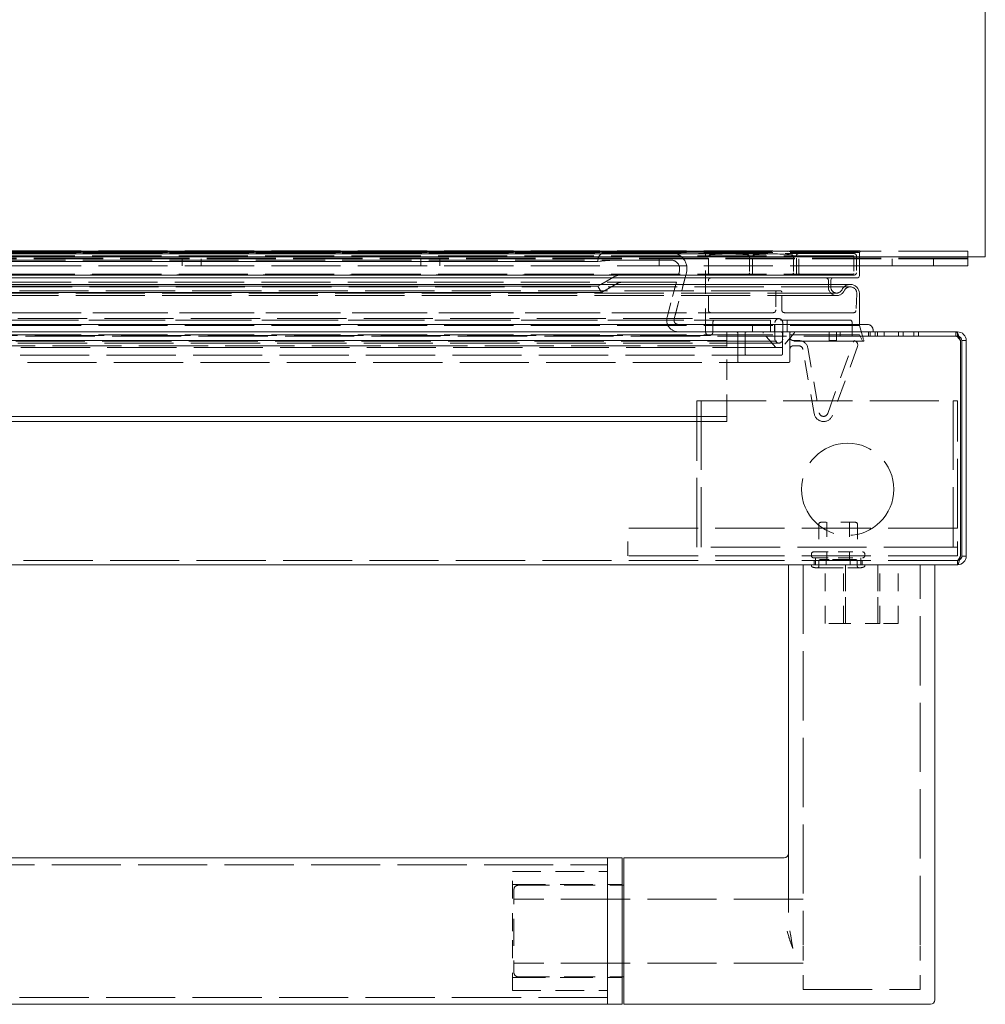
# Model space of a CAD drawing. Extents: x 5.1 to 61.7, y -5.9 to 61.5.
# Tile 23 of 23: x 22.3 to 28.9, y 34.6 to 41.3. Entities that reach past the tile are written whole.
import ezdxf

# ---------------------------------------------------------------- set-up
doc = ezdxf.new("R2010")
doc.units = 0
doc.header["$MEASUREMENT"] = 0
doc.linetypes.add('DASHED', pattern=[15, 12, -3])

msp = doc.modelspace()

# ---------------------------------------------------------------- linework, layer by layer
at = {"color": 7, "lineweight": 13}
for p, q in [((28.9442, 61.4916), (28.9442, 39.712)), ((5.0642, 39.712), (28.9442, 39.712)), ((28.0837, 39.712), (28.0837, 39.5827)), ((28.8237, 39.6512), (28.0837, 39.6512)), ((28.8237, 39.6512), (28.8237, 39.712)), ((28.0687, 39.5677), (5.9387, 39.5677)), ((28.0217, 39.5237), (5.9857, 39.5237)), ((27.8892, 39.5527), (27.8892, 39.5237)), ((28.0837, 39.4617), (28.0837, 39.2501)), ((28.1387, 39.2501), (5.8687, 39.2501)), ((27.5037, 39.2501), (28.1387, 39.2501)), ((28.7438, 39.2001), (5.2636, 39.2001)), ((28.1787, 39.2001), (28.1787, 39.2101)), ((28.1787, 39.2001), (28.1787, 39.2101)), ((28.7438, 39.2001), (28.7538, 39.2001)), ((28.7538, 39.2001), (28.7538, 39.1921)), ((28.7738, 37.67), (28.7738, 39.1402)), ((28.7838, 39.1402), (28.8137, 39.1402)), ((28.7838, 37.67), (28.7838, 39.1402)), ((28.8137, 37.67), (28.8137, 39.1402)), ((28.7838, 37.67), (28.8137, 37.67)), ((28.7538, 37.6101), (5.2536, 37.6101)), ((27.6295, 37.6101), (27.5995, 37.6101)), ((27.5995, 37.6101), (27.5995, 35.2366)), ((28.5695, 37.6101), (27.6295, 37.6101)), ((28.5695, 37.6101), (28.5995, 37.6101)), ((28.5995, 37.6101), (28.5995, 34.9987)), ((7.8037, 35.6101), (26.3645, 35.6101)), ((26.3645, 34.6101), (26.3645, 35.6101)), ((26.3645, 35.6101), (26.3645, 35.1101)), ((26.3645, 35.6101), (26.4645, 35.6101)), ((26.4645, 35.1101), (26.4645, 35.6101)), ((26.4745, 35.6101), (26.4745, 35.1101)), ((26.4745, 35.6101), (27.5695, 35.6101)), ((26.4645, 35.4226), (26.4745, 35.4226)), ((26.3645, 35.1101), (26.3645, 34.6101)), ((26.4645, 34.6101), (26.4645, 35.1101)), ((26.4745, 35.1101), (26.4745, 34.6101)), ((27.6124, 35.0392), (27.6086, 35.0502)), ((27.6172, 35.0257), (27.6124, 35.0392)), ((28.5995, 34.9987), (28.5995, 34.6401)), ((26.4645, 34.7976), (26.4745, 34.7976)), ((7.8037, 34.6101), (26.3645, 34.6101)), ((26.3645, 34.6101), (26.4645, 34.6101)), ((26.4745, 34.6101), (28.5695, 34.6101))]:
    msp.add_line(p, q, dxfattribs=at)
at = {"color": 7, "linetype": 'DASHED', "lineweight": 13, "ltscale": 0.03937}
for p, q in [((28.8237, 39.7507), (5.1937, 39.7507)), ((28.0837, 39.7537), (5.9237, 39.7537)), ((28.0837, 39.7537), (5.9237, 39.7537)), ((28.0837, 39.7417), (5.9237, 39.7417)), ((28.0837, 39.7417), (5.9237, 39.7417)), ((28.0766, 39.7487), (5.9308, 39.7487)), ((28.0487, 39.7337), (5.9587, 39.7337)), ((28.0412, 39.7192), (5.9662, 39.7192)), ((27.4935, 39.7517), (6.5139, 39.7517)), ((27.4935, 39.7517), (6.5139, 39.7517)), ((27.4935, 39.7317), (6.5139, 39.7317)), ((27.4935, 39.7317), (6.5139, 39.7317)), ((27.342, 39.7445), (6.6654, 39.7445)), ((27.342, 39.7445), (6.6654, 39.7445)), ((27.1935, 39.7517), (6.8139, 39.7517)), ((27.1935, 39.7517), (6.8139, 39.7517)), ((27.1935, 39.7317), (6.8139, 39.7317)), ((27.1935, 39.7317), (6.8139, 39.7317)), ((26.7966, 39.7401), (7.2108, 39.7401)), ((28.8237, 39.7029), (5.1937, 39.7029)), ((28.8237, 39.699), (5.1937, 39.699)), ((28.0837, 39.6512), (5.9237, 39.6512)), ((26.7966, 39.6901), (7.2108, 39.6901)), ((7.7087, 39.6801), (26.2987, 39.6801)), ((26.2987, 39.6801), (7.7087, 39.6801)), ((28.0487, 39.5877), (5.9587, 39.5877)), ((28.0412, 39.5942), (5.9662, 39.5942)), ((27.6185, 39.5877), (6.3889, 39.5877)), ((27.3185, 39.5877), (6.6889, 39.5877)), ((26.8475, 39.5881), (7.1599, 39.5881)), ((28.0217, 39.5237), (5.9857, 39.5237)), ((27.8572, 39.5677), (6.1502, 39.5677)), ((26.8341, 39.5381), (7.1733, 39.5381)), ((28.0217, 39.5067), (5.9857, 39.5067)), ((28.0217, 39.5067), (5.9857, 39.5067)), ((27.9292, 39.4647), (6.0782, 39.4647)), ((27.9292, 39.4647), (6.0782, 39.4647)), ((27.5437, 39.4807), (6.4637, 39.4807)), ((7.6837, 39.4689), (26.3237, 39.4689)), ((26.3237, 39.4689), (7.6837, 39.4689)), ((7.7087, 39.5122), (26.2987, 39.5122)), ((26.2987, 39.5122), (7.7087, 39.5122)), ((27.9292, 39.4477), (6.0782, 39.4477)), ((27.9292, 39.4477), (6.0782, 39.4477)), ((28.0457, 39.3307), (5.9617, 39.3307)), ((27.4937, 39.3307), (6.5137, 39.3307)), ((28.0187, 39.2807), (5.9887, 39.2807)), ((27.5337, 39.2901), (6.4737, 39.2901)), ((27.5337, 39.2901), (6.4737, 39.2901)), ((27.4762, 39.2807), (6.5312, 39.2807)), ((28.1787, 39.2001), (5.8287, 39.2001)), ((28.0837, 39.2427), (5.9237, 39.2427)), ((28.0837, 39.2427), (5.9237, 39.2427)), ((28.0837, 39.1807), (5.9237, 39.1807)), ((5.2636, 39.1702), (28.7438, 39.1702)), ((28.1097, 39.1357), (5.8977, 39.1357)), ((28.1097, 39.1357), (5.8977, 39.1357)), ((27.5337, 39.1231), (6.4737, 39.1231)), ((27.5337, 39.1231), (6.4737, 39.1231)), ((6.8287, 39.1401), (27.1787, 39.1401)), ((27.1787, 39.1401), (6.8287, 39.1401)), ((27.1787, 39.1401), (6.8287, 39.1401)), ((27.0587, 39.1747), (6.9487, 39.1747)), ((27.0587, 39.1747), (6.9487, 39.1747)), ((27.5537, 39.0931), (6.4537, 39.0931)), ((27.1787, 39.1051), (6.8287, 39.1051)), ((27.5987, 38.9901), (6.4087, 38.9901)), ((27.5487, 39.0401), (6.4587, 39.0401)), ((26.9738, 38.73), (28.7238, 38.73)), ((26.9738, 37.73), (26.9738, 38.73)), ((27.0038, 38.73), (27.0038, 37.73)), ((28.7238, 38.73), (28.7238, 37.73)), ((28.7538, 37.8601), (28.7538, 38.73)), ((6.8287, 38.6229), (27.1787, 38.6229)), ((27.1787, 38.6229), (6.8287, 38.6229)), ((6.8287, 38.5879), (27.1787, 38.5879)), ((27.1787, 38.5879), (6.8287, 38.5879)), ((28.7537, 37.8601), (26.5037, 37.8601)), ((28.7238, 37.73), (26.9738, 37.73)), ((28.7538, 37.64), (5.2536, 37.64)), ((28.7537, 37.6701), (26.5037, 37.6701)), ((27.6995, 37.6101), (27.6995, 35.0153)), ((28.4995, 35.0153), (28.4995, 37.6101)), ((7.8037, 35.5631), (26.3645, 35.5631)), ((27.6995, 35.3286), (25.7245, 35.3286)), ((27.6995, 34.8916), (25.7245, 34.8916)), ((27.6995, 34.7101), (28.4995, 34.7101)), ((26.3645, 34.6571), (7.8037, 34.6571))]:
    msp.add_line(p, q, dxfattribs=at)
at = {"color": 7, "linetype": 'DASHED', "lineweight": 13, "ltscale": 0.011199}
msp.add_line((26.7966, 39.7401), (26.3487, 39.7401), dxfattribs=at)
at = {"color": 7, "linetype": 'DASHED', "lineweight": 13, "ltscale": 0.013252}
msp.add_line((27.0337, 39.1997), (27.0337, 39.7298), dxfattribs=at)
at = {"color": 7, "linetype": 'DASHED', "lineweight": 13, "ltscale": 0.0029}
for p, q in [((27.6535, 39.6027), (27.6535, 39.7187)), ((28.0637, 39.7187), (28.0637, 39.6027))]:
    msp.add_line(p, q, dxfattribs=at)
at = {"color": 7, "linetype": 'DASHED', "lineweight": 13, "ltscale": 0.00012493}
msp.add_line((28.0766, 39.7487), (28.0802, 39.7523), dxfattribs=at)
at = {"color": 7, "linetype": 'DASHED', "lineweight": 13, "ltscale": 0.000125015}
msp.add_line((28.0872, 39.7452), (28.0837, 39.7417), dxfattribs=at)
at = {"color": 7, "linetype": 'DASHED', "lineweight": 13, "ltscale": 0.000740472}
msp.add_line((28.0837, 39.7417), (28.0837, 39.712), dxfattribs=at)
at = {"color": 7, "linetype": 'DASHED', "lineweight": 13, "ltscale": 0.000967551}
msp.add_line((28.8237, 39.712), (28.8237, 39.7507), dxfattribs=at)
at = {"color": 7, "linetype": 'DASHED', "lineweight": 13, "ltscale": 0.001195}
for p, q in [((23.4597, 39.699), (23.4597, 39.6512)), ((23.5887, 39.699), (23.5887, 39.6512)), ((25.0887, 39.699), (25.0887, 39.6512)), ((25.2177, 39.699), (25.2177, 39.6512)), ((26.7177, 39.699), (26.7177, 39.6512)), ((28.3082, 39.699), (28.3082, 39.6512)), ((28.5892, 39.699), (28.5892, 39.6512)), ((27.7838, 37.6579), (27.7838, 37.6101)), ((28.0936, 37.6579), (28.0936, 37.6101))]:
    msp.add_line(p, q, dxfattribs=at)
at = {"color": 7, "linetype": 'DASHED', "lineweight": 13, "ltscale": 0.000250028}
for p, q in [((26.2987, 39.6801), (26.2987, 39.6901)), ((26.2987, 39.6801), (26.2987, 39.6901)), ((26.2987, 39.6901), (26.2987, 39.6801)), ((28.1787, 39.2001), (28.1787, 39.2101)), ((27.7562, 37.6829), (27.7562, 37.6729)), ((28.1212, 37.6829), (28.1212, 37.6729))]:
    msp.add_line(p, q, dxfattribs=at)
at = {"color": 7, "linetype": 'DASHED', "lineweight": 13, "ltscale": 0.002868}
for p, q in [((26.413, 39.6901), (26.2987, 39.6801)), ((26.413, 39.6901), (26.2987, 39.6801)), ((26.2987, 39.6801), (26.413, 39.6901))]:
    msp.add_line(p, q, dxfattribs=at)
at = {"color": 7, "linetype": 'DASHED', "lineweight": 13, "ltscale": 0.009591}
msp.add_line((26.7966, 39.6901), (26.413, 39.6901), dxfattribs=at)
at = {"color": 7, "linetype": 'DASHED', "lineweight": 13, "ltscale": 0.00272}
for p, q in [((27.0535, 39.6027), (27.0535, 39.7115)), ((27.3335, 39.7115), (27.3335, 39.6027))]:
    msp.add_line(p, q, dxfattribs=at)
at = {"color": 7, "linetype": 'DASHED', "lineweight": 13, "ltscale": 0.002725}
for p, q in [((27.3535, 39.6027), (27.3535, 39.7117)), ((27.6335, 39.7117), (27.6335, 39.6027))]:
    msp.add_line(p, q, dxfattribs=at)
at = {"color": 7, "linetype": 'DASHED', "lineweight": 13, "ltscale": 0.002875}
for p, q in [((27.6712, 39.5992), (27.6712, 39.7142)), ((28.0462, 39.7142), (28.0462, 39.5992))]:
    msp.add_line(p, q, dxfattribs=at)
at = {"color": 7, "linetype": 'DASHED', "lineweight": 13, "ltscale": 0.009693}
msp.add_line((26.4598, 39.5881), (26.8475, 39.5881), dxfattribs=at)
at = {"color": 7, "linetype": 'DASHED', "lineweight": 13, "ltscale": 0.008121}
for p, q in [((26.9029, 39.6017), (26.8188, 39.2879)), ((26.9029, 39.6017), (26.8188, 39.2879)), ((26.8188, 39.2879), (26.9029, 39.6017))]:
    msp.add_line(p, q, dxfattribs=at)
at = {"color": 7, "linetype": 'DASHED', "lineweight": 13, "ltscale": 0.000685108}
for p, q in [((26.8475, 39.5881), (26.8546, 39.6146)), ((26.8475, 39.5881), (26.8546, 39.6146)), ((26.8546, 39.6146), (26.8475, 39.5881))]:
    msp.add_line(p, q, dxfattribs=at)
at = {"color": 7, "linetype": 'DASHED', "lineweight": 13, "ltscale": 0.003062}
for p, q in [((26.2987, 39.5122), (26.4048, 39.5734)), ((26.2987, 39.5122), (26.4048, 39.5734)), ((26.4048, 39.5734), (26.2987, 39.5122)), ((26.4298, 39.5301), (26.3237, 39.4689)), ((26.4298, 39.5301), (26.3237, 39.4689)), ((26.3237, 39.4689), (26.4298, 39.5301))]:
    msp.add_line(p, q, dxfattribs=at)
at = {"color": 7, "linetype": 'DASHED', "lineweight": 13, "ltscale": 0.009358}
msp.add_line((26.8341, 39.5381), (26.4598, 39.5381), dxfattribs=at)
at = {"color": 7, "linetype": 'DASHED', "lineweight": 13, "ltscale": 0.006142}
for p, q in [((26.7705, 39.3009), (26.8341, 39.5381)), ((26.7705, 39.3009), (26.8341, 39.5381)), ((26.8341, 39.5381), (26.7705, 39.3009))]:
    msp.add_line(p, q, dxfattribs=at)
at = {"color": 7, "linetype": 'DASHED', "lineweight": 13, "ltscale": 0.005175}
msp.add_line((27.0535, 39.3457), (27.0535, 39.5527), dxfattribs=at)
at = {"color": 7, "linetype": 'DASHED', "lineweight": 13, "ltscale": 0.0012}
msp.add_line((27.8722, 39.5527), (27.8722, 39.5047), dxfattribs=at)
at = {"color": 7, "linetype": 'DASHED', "lineweight": 13, "ltscale": 0.000475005}
msp.add_line((27.8892, 39.5237), (27.8892, 39.5047), dxfattribs=at)
at = {"color": 7, "linetype": 'DASHED', "lineweight": 13, "ltscale": 0.00125}
for p, q in [((26.3237, 39.4689), (26.2987, 39.5122)), ((26.3237, 39.4689), (26.2987, 39.5122)), ((26.2987, 39.5122), (26.3237, 39.4689)), ((27.3537, 39.2501), (27.3537, 39.2001)), ((27.3537, 39.2501), (27.3537, 39.2001)), ((27.3537, 39.2001), (27.3537, 39.2501)), ((27.5037, 39.2001), (27.5037, 39.2501)), ((27.5037, 39.2001), (27.5037, 39.2501)), ((27.5037, 39.2501), (27.5037, 39.2001)), ((27.9266, 39.1401), (27.8766, 39.1401))]:
    msp.add_line(p, q, dxfattribs=at)
at = {"color": 7, "linetype": 'DASHED', "lineweight": 13, "ltscale": 0.003}
for p, q in [((27.5137, 39.4707), (27.5137, 39.3507)), ((27.5537, 39.3507), (27.5537, 39.4707))]:
    msp.add_line(p, q, dxfattribs=at)
at = {"color": 7, "linetype": 'DASHED', "lineweight": 13, "ltscale": 0.002865}
msp.add_line((28.0666, 39.4594), (28.0607, 39.345), dxfattribs=at)
at = {"color": 7, "linetype": 'DASHED', "lineweight": 13, "ltscale": 5.85313e-05}
msp.add_line((28.0667, 39.4617), (28.0666, 39.4594), dxfattribs=at)
at = {"color": 7, "linetype": 'DASHED', "lineweight": 13, "ltscale": 0.00165}
for p, q in [((27.0837, 39.2657), (27.0837, 39.1997)), ((27.7866, 37.5901), (27.8526, 37.5901)), ((28.0248, 37.5901), (28.0908, 37.5901))]:
    msp.add_line(p, q, dxfattribs=at)
at = {"color": 7, "linetype": 'DASHED', "lineweight": 13, "ltscale": 0.002015}
for p, q in [((27.4762, 39.2001), (27.4762, 39.2807)), ((27.5912, 39.2807), (27.5912, 39.2001))]:
    msp.add_line(p, q, dxfattribs=at)
at = {"color": 7, "linetype": 'DASHED', "lineweight": 13, "ltscale": 0.00285}
for p, q in [((27.5072, 39.1496), (27.5072, 39.2636)), ((27.5602, 39.2636), (27.5602, 39.1496))]:
    msp.add_line(p, q, dxfattribs=at)
at = {"color": 7, "linetype": 'DASHED', "lineweight": 13, "ltscale": 0.002125}
msp.add_line((28.0337, 39.1807), (28.0337, 39.2657), dxfattribs=at)
at = {"color": 7, "linetype": 'DASHED', "lineweight": 13, "ltscale": 0.000185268}
msp.add_line((28.0837, 39.2501), (28.0837, 39.2427), dxfattribs=at)
at = {"color": 7, "linetype": 'DASHED', "lineweight": 13, "ltscale": 0.0015}
for p, q in [((27.1787, 39.1401), (27.1787, 39.2001)), ((27.8766, 39.1401), (27.8766, 39.2001)), ((27.9266, 39.2001), (27.9266, 39.1401))]:
    msp.add_line(p, q, dxfattribs=at)
at = {"color": 7, "linetype": 'DASHED', "lineweight": 13, "ltscale": 0.00475}
for p, q in [((27.2537, 39.0001), (27.2537, 39.1901)), ((27.2537, 39.0001), (27.2537, 39.1901)), ((27.2537, 39.1901), (27.2537, 39.0001)), ((26.5037, 37.6701), (26.5037, 37.8601)), ((28.7537, 37.6701), (28.7537, 37.8601))]:
    msp.add_line(p, q, dxfattribs=at)
at = {"color": 7, "linetype": 'DASHED', "lineweight": 13, "ltscale": 0.0035}
for p, q in [((27.3037, 39.1901), (27.3037, 39.0501)), ((27.3037, 39.1901), (27.3037, 39.0501)), ((27.3037, 39.0501), (27.3037, 39.1901)), ((27.5587, 39.0501), (27.5587, 39.1901)), ((27.5587, 39.0501), (27.5587, 39.1901)), ((27.5587, 39.1901), (27.5587, 39.0501))]:
    msp.add_line(p, q, dxfattribs=at)
at = {"color": 7, "linetype": 'DASHED', "lineweight": 13, "ltscale": 0.003269}
for p, q in [((27.5137, 39.0931), (27.4279, 39.1919)), ((27.6395, 39.1919), (27.5537, 39.0931))]:
    msp.add_line(p, q, dxfattribs=at)
at = {"color": 7, "linetype": 'DASHED', "lineweight": 13, "ltscale": 0.005}
for p, q in [((27.6087, 39.2001), (27.6087, 39.0001)), ((27.6087, 39.2001), (27.6087, 39.0001)), ((27.6087, 39.0001), (27.6087, 39.2001))]:
    msp.add_line(p, q, dxfattribs=at)
at = {"color": 7, "linetype": 'DASHED', "lineweight": 13, "ltscale": 0.01425}
msp.add_line((28.1787, 39.2001), (27.6087, 39.2001), dxfattribs=at)
at = {"color": 7, "linetype": 'DASHED', "lineweight": 13, "ltscale": 0.00074744}
for p, q in [((27.9518, 39.1702), (27.9518, 39.2001)), ((27.9518, 39.1702), (27.9518, 39.2001)), ((28.0337, 39.1702), (28.0337, 39.2001)), ((28.1468, 39.1702), (28.1468, 39.2001)), ((28.1468, 39.1702), (28.1468, 39.2001)), ((28.1587, 39.2001), (28.1587, 39.1702)), ((28.1587, 39.2001), (28.1587, 39.1702)), ((28.1928, 39.1702), (28.1928, 39.2001)), ((28.1928, 39.1702), (28.1928, 39.2001)), ((28.2069, 39.1702), (28.2069, 39.2001)), ((28.2069, 39.1702), (28.2069, 39.2001)), ((28.2529, 39.1702), (28.2529, 39.2001)), ((28.2529, 39.1702), (28.2529, 39.2001)), ((28.352, 39.2001), (28.352, 39.1702)), ((28.3837, 39.2001), (28.3837, 39.1702)), ((28.457, 39.2001), (28.457, 39.1702)), ((28.4887, 39.2001), (28.4887, 39.1702)), ((28.7438, 39.1702), (28.7438, 39.2001)), ((28.7438, 39.1702), (28.7438, 39.2001)), ((28.7438, 39.1702), (28.7438, 39.2001)), ((28.7438, 39.1702), (28.7438, 39.2001)), ((28.7538, 39.2001), (28.7538, 39.1702)), ((28.7538, 39.2001), (28.7538, 39.1702)), ((28.7538, 39.2001), (28.7538, 39.1702))]:
    msp.add_line(p, q, dxfattribs=at)
at = {"color": 7, "linetype": 'DASHED', "lineweight": 13, "ltscale": 0.004331}
for p, q in [((28.2069, 39.2001), (28.0337, 39.2001)), ((28.2069, 39.1702), (28.0337, 39.1702))]:
    msp.add_line(p, q, dxfattribs=at)
at = {"color": 7, "linetype": 'DASHED', "lineweight": 13, "ltscale": 0.002629}
msp.add_line((28.0837, 39.2427), (28.1145, 39.1422), dxfattribs=at)
at = {"color": 7, "linetype": 'DASHED', "lineweight": 13, "ltscale": 0.001186}
msp.add_line((28.1052, 39.1385), (28.0837, 39.1807), dxfattribs=at)
at = {"color": 7, "linetype": 'DASHED', "lineweight": 13, "ltscale": 0.013422}
msp.add_line((28.2069, 39.2001), (28.7438, 39.2001), dxfattribs=at)
at = {"color": 7, "linetype": 'DASHED', "lineweight": 13, "ltscale": 0.000546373}
msp.add_line((28.7538, 39.1921), (28.7538, 39.1702), dxfattribs=at)
at = {"color": 7, "linetype": 'DASHED', "lineweight": 13, "ltscale": 0.00062501}
msp.add_line((27.1787, 39.1401), (27.1787, 39.1651), dxfattribs=at)
at = {"color": 7, "linetype": 'DASHED', "lineweight": 13, "ltscale": 4.27126e-05}
msp.add_line((27.1787, 39.1384), (27.1787, 39.1401), dxfattribs=at)
at = {"color": 7, "linetype": 'DASHED', "lineweight": 13, "ltscale": 0.000961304}
msp.add_line((27.1787, 39.1384), (27.1787, 39.1), dxfattribs=at)
at = {"color": 7, "linetype": 'DASHED', "lineweight": 13, "ltscale": 0.000975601}
msp.add_line((27.6337, 39.1401), (27.6727, 39.1401), dxfattribs=at)
at = {"color": 7, "linetype": 'DASHED', "lineweight": 13, "ltscale": 0.013235}
msp.add_line((27.8676, 38.6427), (28.0487, 39.1401), dxfattribs=at)
at = {"color": 7, "linetype": 'DASHED', "lineweight": 13, "ltscale": 0.000125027}
msp.add_line((28.0487, 39.1401), (28.0534, 39.1384), dxfattribs=at)
at = {"color": 7, "linetype": 'DASHED', "lineweight": 13, "ltscale": 0.013672}
msp.add_line((28.2069, 39.1702), (28.7538, 39.1702), dxfattribs=at)
at = {"color": 7, "linetype": 'DASHED', "lineweight": 13, "ltscale": 0.000747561}
for p, q in [((28.7838, 39.1402), (28.8137, 39.1402)), ((28.7838, 39.1402), (28.8137, 39.1402)), ((28.7838, 39.1402), (28.8137, 39.1402)), ((28.8137, 37.67), (28.7838, 37.67)), ((28.7838, 37.67), (28.8137, 37.67)), ((28.8137, 37.67), (28.7838, 37.67))]:
    msp.add_line(p, q, dxfattribs=at)
at = {"color": 7, "linetype": 'DASHED', "lineweight": 13, "ltscale": 0.011732}
msp.add_line((27.1787, 38.6307), (27.1787, 39.1), dxfattribs=at)
at = {"color": 7, "linetype": 'DASHED', "lineweight": 13, "ltscale": 0.000870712}
msp.add_line((27.6685, 39.1051), (27.6337, 39.1051), dxfattribs=at)
at = {"color": 7, "linetype": 'DASHED', "lineweight": 13, "ltscale": 0.011137}
msp.add_line((27.7754, 38.6416), (27.6981, 39.0804), dxfattribs=at)
at = {"color": 7, "linetype": 'DASHED', "lineweight": 13, "ltscale": 0.011242}
msp.add_line((27.7318, 39.0906), (27.8099, 38.6477), dxfattribs=at)
at = {"color": 7, "linetype": 'DASHED', "lineweight": 13, "ltscale": 0.012485}
msp.add_line((28.0713, 39.1), (27.9005, 38.6307), dxfattribs=at)
at = {"color": 7, "linetype": 'DASHED', "lineweight": 13, "ltscale": 0.008375}
msp.add_line((27.5987, 38.9901), (27.2637, 38.9901), dxfattribs=at)
at = {"color": 7, "linetype": 'DASHED', "lineweight": 13, "ltscale": 0.005875}
for p, q in [((27.3137, 39.0401), (27.5487, 39.0401)), ((28.0562, 37.9001), (27.8212, 37.9001))]:
    msp.add_line(p, q, dxfattribs=at)
at = {"color": 7, "linetype": 'DASHED', "lineweight": 13, "ltscale": 0.000749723}
for p, q in [((28.7538, 38.73), (28.7238, 38.73)), ((28.7238, 37.73), (28.7538, 37.73))]:
    msp.add_line(p, q, dxfattribs=at)
at = {"color": 7, "linetype": 'DASHED', "lineweight": 13, "ltscale": 0.001069}
msp.add_line((27.1787, 38.6307), (27.1787, 38.5879), dxfattribs=at)
at = {"color": 7, "linetype": 'DASHED', "lineweight": 13, "ltscale": 0.00468}
for p, q in [((27.8062, 37.8851), (27.8062, 37.6979)), ((28.0712, 37.8851), (28.0712, 37.6979))]:
    msp.add_line(p, q, dxfattribs=at)
at = {"color": 7, "linetype": 'DASHED', "lineweight": 13, "ltscale": 0.006375}
for p, q in [((27.8612, 37.9001), (27.8612, 37.6451)), ((28.0162, 37.9001), (28.0162, 37.6451))]:
    msp.add_line(p, q, dxfattribs=at)
at = {"color": 7, "linetype": 'DASHED', "lineweight": 13, "ltscale": 0.004187}
for p, q in [((27.7712, 37.6979), (27.9387, 37.6979)), ((27.7712, 37.6579), (27.9387, 37.6579))]:
    msp.add_line(p, q, dxfattribs=at)
at = {"color": 7, "linetype": 'DASHED', "lineweight": 13, "ltscale": 0.0007475}
for p, q in [((27.7742, 37.64), (27.7742, 37.6101)), ((27.7742, 37.64), (27.7742, 37.6101)), ((27.8564, 37.64), (27.8564, 37.6101)), ((27.8564, 37.64), (27.8564, 37.6101)), ((27.8564, 37.64), (27.8564, 37.6101)), ((27.8564, 37.64), (27.8564, 37.6101)), ((28.021, 37.64), (28.021, 37.6101)), ((28.021, 37.64), (28.021, 37.6101)), ((28.021, 37.64), (28.021, 37.6101)), ((28.021, 37.64), (28.021, 37.6101)), ((28.1032, 37.64), (28.1032, 37.6101)), ((28.1032, 37.64), (28.1032, 37.6101)), ((28.7538, 37.64), (28.7538, 37.6101)), ((28.7538, 37.64), (28.7538, 37.6101)), ((28.7538, 37.64), (28.7538, 37.6101)), ((28.7538, 37.64), (28.7538, 37.6101))]:
    msp.add_line(p, q, dxfattribs=at)
at = {"color": 7, "linetype": 'DASHED', "lineweight": 13, "ltscale": 0.000875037}
for p, q in [((27.8075, 37.6001), (27.8075, 37.6351)), ((28.0699, 37.6001), (28.0699, 37.6351))]:
    msp.add_line(p, q, dxfattribs=at)
at = {"color": 7, "linetype": 'DASHED', "lineweight": 13, "ltscale": 0.001516}
for p, q in [((27.8781, 37.6451), (27.8175, 37.6451)), ((28.0599, 37.6451), (27.9993, 37.6451))]:
    msp.add_line(p, q, dxfattribs=at)
at = {"color": 7, "linetype": 'DASHED', "lineweight": 13, "ltscale": 0.003031}
msp.add_line((27.9993, 37.6451), (27.8781, 37.6451), dxfattribs=at)
at = {"color": 7, "linetype": 'DASHED', "lineweight": 13, "ltscale": 0.004188}
for p, q in [((27.9387, 37.6979), (28.1062, 37.6979)), ((27.9387, 37.6579), (28.1062, 37.6579))]:
    msp.add_line(p, q, dxfattribs=at)
at = {"color": 7, "linetype": 'DASHED', "lineweight": 13, "ltscale": 0.009125}
msp.add_line((27.7562, 37.6101), (28.1212, 37.6101), dxfattribs=at)
at = {"color": 7, "linetype": 'DASHED', "lineweight": 13, "ltscale": 0.000145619}
for p, q in [((27.7562, 37.6101), (27.7562, 37.6043)), ((28.1212, 37.6101), (28.1212, 37.6043))]:
    msp.add_line(p, q, dxfattribs=at)
at = {"color": 7, "linetype": 'DASHED', "lineweight": 13, "ltscale": 7.10675e-05}
for p, q in [((27.7838, 37.5901), (27.7866, 37.5901)), ((28.0908, 37.5901), (28.0936, 37.5901))]:
    msp.add_line(p, q, dxfattribs=at)
at = {"color": 7, "linetype": 'DASHED', "lineweight": 13, "ltscale": 0.01}
for p, q in [((27.8495, 37.2101), (27.8495, 37.6101)), ((27.8495, 37.2101), (27.8495, 37.6101)), ((27.9745, 37.2101), (27.9745, 37.6101)), ((27.9895, 37.6101), (27.9895, 37.2101)), ((27.9895, 37.2101), (27.9895, 37.6101)), ((28.2095, 37.6101), (28.2095, 37.2101)), ((28.2095, 37.2101), (28.2095, 37.6101)), ((28.2245, 37.2101), (28.2245, 37.6101)), ((28.3495, 37.2101), (28.3495, 37.6101)), ((28.3495, 37.2101), (28.3495, 37.6101))]:
    msp.add_line(p, q, dxfattribs=at)
at = {"color": 7, "linetype": 'DASHED', "lineweight": 13, "ltscale": 0.000501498}
msp.add_line((27.8526, 37.5901), (27.8727, 37.5901), dxfattribs=at)
at = {"color": 7, "linetype": 'DASHED', "lineweight": 13, "ltscale": 0.0033}
msp.add_line((27.8727, 37.5901), (28.0047, 37.5901), dxfattribs=at)
at = {"color": 7, "linetype": 'DASHED', "lineweight": 13, "ltscale": 0.000501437}
msp.add_line((28.0047, 37.5901), (28.0248, 37.5901), dxfattribs=at)
at = {"color": 7, "linetype": 'DASHED', "lineweight": 13, "ltscale": 0.003125}
for p, q in [((27.9745, 37.2101), (27.8495, 37.2101)), ((28.3495, 37.2101), (28.2245, 37.2101))]:
    msp.add_line(p, q, dxfattribs=at)
at = {"color": 7, "linetype": 'DASHED', "lineweight": 13, "ltscale": 0.00625}
msp.add_line((28.2245, 37.2101), (27.9745, 37.2101), dxfattribs=at)
at = {"color": 7, "linetype": 'DASHED', "lineweight": 13, "ltscale": 0.010156}
for p, q in [((25.7145, 35.1101), (25.7145, 35.5164)), ((25.7145, 34.7039), (25.7145, 35.1101))]:
    msp.add_line(p, q, dxfattribs=at)
at = {"color": 7, "linetype": 'DASHED', "lineweight": 13, "ltscale": 0.01625}
for p, q in [((25.7145, 35.5164), (26.3645, 35.5164)), ((25.7145, 34.7039), (26.3645, 34.7039))]:
    msp.add_line(p, q, dxfattribs=at)
at = {"color": 7, "linetype": 'DASHED', "lineweight": 13, "ltscale": 0.01875}
for p, q in [((25.7145, 35.4276), (26.4645, 35.4276)), ((25.7145, 34.7926), (26.4645, 34.7926))]:
    msp.add_line(p, q, dxfattribs=at)
at = {"color": 7, "linetype": 'DASHED', "lineweight": 13, "ltscale": 0.01775}
for p, q in [((25.7545, 35.4226), (26.4645, 35.4226)), ((25.7545, 34.7976), (26.4645, 34.7976))]:
    msp.add_line(p, q, dxfattribs=at)
at = {"color": 7, "linetype": 'DASHED', "lineweight": 13, "ltscale": 0.007063}
for p, q in [((25.7245, 35.3926), (25.7245, 35.1101)), ((25.7245, 35.1101), (25.7245, 34.8276))]:
    msp.add_line(p, q, dxfattribs=at)
at = {"color": 7, "linetype": 'DASHED', "lineweight": 13, "ltscale": 0.000700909}
msp.add_line((27.6132, 35.0904), (27.6175, 35.0627), dxfattribs=at)
at = {"color": 7, "linetype": 'DASHED', "lineweight": 13, "ltscale": 0.000430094}
msp.add_line((27.6031, 35.0665), (27.6086, 35.0502), dxfattribs=at)
at = {"color": 7, "linetype": 'DASHED', "lineweight": 13, "ltscale": 0.007628}
for p, q in [((27.6995, 34.7101), (27.6995, 35.0153)), ((28.4995, 34.7101), (28.4995, 35.0153))]:
    msp.add_line(p, q, dxfattribs=at)
at = {"color": 7, "linetype": 'DASHED', "lineweight": 13, "ltscale": 0.03937}
for points in [[(28.7738, 39.1402), (28.7662, 39.1635), (28.7621, 39.1747), (28.7577, 39.1849), (28.7554, 39.1893), (28.7515, 39.1953), (28.7494, 39.1976), (28.7461, 39.1997), (28.7438, 39.2001)], [(28.7738, 39.1402), (28.7662, 39.1635), (28.7621, 39.1747), (28.7577, 39.1849), (28.7554, 39.1893), (28.7515, 39.1953), (28.7494, 39.1976), (28.7461, 39.1997), (28.7438, 39.2001)], [(28.7473, 39.1991), (28.75, 39.197), (28.7551, 39.1899), (28.7575, 39.1855), (28.7619, 39.1752), (28.766, 39.1639), (28.7738, 39.1402)], [(28.7738, 39.1402), (28.766, 39.1522), (28.7619, 39.1578), (28.7557, 39.1646), (28.7498, 39.1688), (28.7468, 39.1699), (28.7438, 39.1702)], [(28.7438, 39.1702), (28.7468, 39.1699), (28.7499, 39.1687), (28.7558, 39.1646), (28.7619, 39.1577), (28.766, 39.1522), (28.7738, 39.1402)], [(28.7738, 39.1402), (28.766, 39.1522), (28.7619, 39.1578), (28.7557, 39.1646), (28.7498, 39.1688), (28.7468, 39.1699), (28.7438, 39.1702)], [(28.7438, 39.1702), (28.7468, 39.1699), (28.7499, 39.1687), (28.7558, 39.1646), (28.7619, 39.1577), (28.766, 39.1522), (28.7738, 39.1402)], [(28.7738, 37.67), (28.7686, 37.6581), (28.7659, 37.6525), (28.7617, 37.6456), (28.7591, 37.6426), (28.7565, 37.6407), (28.7538, 37.64)], [(28.7538, 37.64), (28.7565, 37.6407), (28.7592, 37.6427), (28.7618, 37.6457), (28.7659, 37.6526), (28.7686, 37.6582), (28.7738, 37.67)], [(28.7738, 37.67), (28.7686, 37.6581), (28.7659, 37.6525), (28.7617, 37.6456), (28.7591, 37.6426), (28.7565, 37.6407), (28.7538, 37.64)], [(28.7538, 37.64), (28.7565, 37.6407), (28.7592, 37.6427), (28.7618, 37.6457), (28.7659, 37.6526), (28.7686, 37.6582), (28.7738, 37.67)], [(28.7738, 37.67), (28.7687, 37.6465), (28.7659, 37.6352), (28.7613, 37.6203), (28.7581, 37.6135), (28.7563, 37.6113)], [(28.7563, 37.6113), (28.7581, 37.6136), (28.7614, 37.6206), (28.766, 37.6354), (28.7687, 37.6467), (28.7738, 37.67)], [(28.7738, 37.67), (28.7687, 37.6465), (28.7659, 37.6352), (28.7613, 37.6203), (28.7581, 37.6135), (28.7563, 37.6113)]]:
    msp.add_lwpolyline(points, dxfattribs=at)
at = {"color": 7, "lineweight": 13}
for points in [[(28.7438, 39.2001), (28.7465, 39.1996), (28.7492, 39.1978), (28.7517, 39.195), (28.756, 39.1884), (28.7586, 39.1831), (28.7634, 39.1712), (28.767, 39.1611), (28.7738, 39.1402)], [(28.7538, 37.6101), (28.7552, 37.6105), (28.7562, 37.6112), (28.758, 37.6134), (28.7601, 37.6173), (28.7638, 37.6278), (28.7674, 37.6411), (28.7738, 37.67)]]:
    msp.add_lwpolyline(points, dxfattribs=at)
at = {"color": 7, "linetype": 'DASHED', "lineweight": 13, "ltscale": 0.03937}
msp.add_circle((28.0037, 38.1251), 0.315, dxfattribs=at)
for centre, radius, start, end in [((26.3487, 39.6901), 0.05, 90, 180.00001), ((26.3487, 39.6901), 0.05, 90.00065, 180.00016), ((26.3487, 39.6901), 0.05, 90.00067, 180.00013), ((26.7966, 39.6301), 0.11, 345, 90), ((26.7966, 39.6301), 0.11, 345.00008, 89.99967), ((26.7966, 39.6301), 0.11, 345.00042, 89.99955), ((27.0487, 39.7298), 0.015, 95.46577, 180.00001), ((27.1935, 38.2167), 1.535, 84.44881, 95.46577), ((27.0685, 39.7115), 0.015, 94.78019, 179.99999), ((27.1935, 38.2167), 1.515, 85.21981, 94.78019), ((27.3185, 39.7115), 0.015, 0, 85.21981), ((27.4935, 38.1537), 1.598, 86.48862, 95.44058), ((27.3685, 39.7117), 0.015, 94.5871, 179.99999), ((27.4935, 38.1537), 1.578, 85.4129, 94.5871), ((27.6185, 39.7117), 0.015, 0, 85.4129), ((27.6685, 39.7187), 0.015, 90, 180.00001), ((27.6762, 39.7142), 0.005, 90, 180.00001), ((28.0412, 39.7142), 0.005, 360, 90), ((28.0487, 39.7187), 0.015, 360, 90), ((28.0837, 39.7487), 0.005, 315, 135), ((26.7966, 39.6301), 0.06, 345, 90), ((26.7966, 39.6301), 0.06, 345.00067, 89.99928), ((26.7966, 39.6301), 0.06, 345.00041, 89.99933), ((26.4598, 39.4781), 0.11, 90, 120), ((26.4598, 39.4781), 0.11, 89.99972, 120.00025), ((26.4598, 39.4781), 0.11, 89.99974, 120.00024), ((27.0685, 39.6027), 0.015, 180.00001, 270), ((27.3185, 39.6027), 0.015, 270, 0), ((27.3685, 39.6027), 0.015, 179.99999, 270), ((27.6185, 39.6027), 0.015, 270, 360), ((27.6685, 39.6027), 0.015, 180.00001, 270), ((27.6762, 39.5992), 0.005, 180.00001, 270), ((28.0412, 39.5992), 0.005, 270, 360), ((28.0487, 39.6027), 0.015, 270, 360), ((26.4598, 39.4781), 0.06, 90, 120), ((26.4598, 39.4781), 0.06, 89.99974, 120.00024), ((26.4598, 39.4781), 0.06, 89.99972, 120.00025), ((27.0685, 39.5527), 0.015, 90, 180.00001), ((27.8572, 39.5527), 0.015, 0, 90), ((28.0217, 39.4617), 0.062, 90, 155.06634), ((27.5237, 39.4707), 0.01, 90, 180.00001), ((27.5437, 39.4707), 0.01, 0, 90), ((27.9292, 39.5047), 0.057, 180.00001, 335.06634), ((27.9292, 39.5047), 0.04, 180.00001, 335.06634), ((28.0217, 39.4617), 0.045, 0, 155.06634), ((27.0685, 39.3457), 0.015, 180.00001, 270), ((27.4937, 39.3507), 0.02, 270, 360), ((27.5737, 39.3507), 0.02, 180.00001, 270), ((28.0457, 39.3457), 0.015, 270, 357.01904), ((26.8478, 39.2801), 0.08, 164.99999, 270), ((26.8478, 39.2801), 0.08, 165.00035, 269.99922), ((26.8478, 39.2801), 0.08, 165.00126, 269.99871), ((26.8478, 39.2801), 0.03, 164.99999, 270), ((26.8478, 39.2801), 0.03, 164.99989, 269.99996), ((26.8478, 39.2801), 0.03, 164.99991, 269.99945), ((27.0987, 39.2657), 0.015, 90, 180.00001), ((27.5337, 39.2636), 0.0265, 0, 179.99999), ((28.0187, 39.2657), 0.015, 360, 90), ((28.1387, 39.2101), 0.04, 0.00078, 89.99911), ((27.0587, 39.1997), 0.025, 179.99999, 360), ((27.2437, 39.1901), 0.01, 0, 90), ((27.2437, 39.1901), 0.01, 359.99564, 89.99697), ((27.2437, 39.1901), 0.01, 0.00154, 89.99846), ((27.3137, 39.1901), 0.01, 90, 180.00001), ((27.3137, 39.1901), 0.01, 90.00154, 179.99846), ((27.3137, 39.1901), 0.01, 90.00303, 180.00437), ((27.4317, 39.1951), 0.005, 90, 220.98605), ((27.5487, 39.1901), 0.01, 0, 90), ((27.5487, 39.1901), 0.01, 359.99564, 89.99697), ((27.5487, 39.1901), 0.01, 0.00154, 89.99846), ((27.6187, 39.1901), 0.01, 90, 180.00001), ((27.6357, 39.1951), 0.005, 319.01395, 90), ((27.5337, 39.1496), 0.0265, 179.99999, 0), ((27.6337, 39.1651), 0.025, 179.99999, 270), ((27.6727, 39.0801), 0.06, 10, 90), ((28.0431, 39.1102), 0.03, 340, 70), ((28.1097, 39.1407), 0.005, 207.00792, 270), ((28.1097, 39.1407), 0.005, 270, 17.02289), ((28.7538, 39.1402), 0.03, 69.08874, 90), ((27.3137, 39.0501), 0.01, 180.00001, 270), ((27.3137, 39.0501), 0.01, 179.99563, 269.99697), ((27.3137, 39.0501), 0.01, 180.00154, 269.99846), ((27.5487, 39.0501), 0.01, 270, 0), ((27.5487, 39.0501), 0.01, 270.00154, 359.99846), ((27.5487, 39.0501), 0.01, 270.00303, 0.00436), ((27.6337, 39.0801), 0.025, 90, 180.00001), ((27.6685, 39.0751), 0.03, 10, 90), ((27.2637, 39.0001), 0.01, 180.00001, 270), ((27.2637, 39.0001), 0.01, 180.00154, 269.99846), ((27.2637, 39.0001), 0.01, 179.99563, 269.99697), ((27.5987, 39.0001), 0.01, 270, 0), ((27.5987, 39.0001), 0.01, 270.00303, 0.00436), ((27.5987, 39.0001), 0.01, 270.00154, 359.99846), ((27.8394, 38.6529), 0.03, 190.00001, 340), ((27.8394, 38.6529), 0.065, 190.00001, 340), ((27.8212, 37.8851), 0.015, 90, 179.99999), ((28.0562, 37.8851), 0.015, 0, 90), ((27.7712, 37.6829), 0.015, 90, 180.00001), ((27.7712, 37.6729), 0.015, 179.99999, 270), ((27.8175, 37.6351), 0.01, 90, 179.99999), ((28.0599, 37.6351), 0.01, 360, 90), ((28.1062, 37.6829), 0.015, 360, 90), ((28.1062, 37.6729), 0.015, 270, 360), ((28.7538, 37.67), 0.03, 270, 298.22235), ((27.7662, 37.6043), 0.01, 180.00001, 246.42182), ((27.7862, 37.6501), 0.06, 246.42182, 267.70484), ((27.7975, 37.6001), 0.01, 270, 0), ((28.0799, 37.6001), 0.01, 180.00001, 270), ((28.0912, 37.6501), 0.06, 272.29517, 293.57818), ((28.1112, 37.6043), 0.01, 293.57818, 360), ((25.7545, 35.3926), 0.03, 90, 179.99999), ((30.1632, 35.9303), 2.7019, 199.00914, 200.32982), ((33.2748, 35.9815), 5.7314, 189.2247, 189.94579), ((25.7545, 34.8276), 0.03, 179.99999, 270)]:
    msp.add_arc(centre, radius, start, end, dxfattribs=at)
at = {"color": 7, "lineweight": 13}
for centre, radius, start, end in [((27.9042, 39.5527), 0.015, 90, 180.00001), ((28.0217, 39.4617), 0.062, 360, 90), ((28.0687, 39.5827), 0.015, 270, 360), ((28.1387, 39.2101), 0.04, 0, 90), ((28.1387, 39.2101), 0.04, 0.00154, 89.99847), ((28.7438, 39.1934), 0.00673, 58.2229, 89.67456), ((28.7538, 39.1402), 0.0599, 0, 90), ((28.7538, 39.1402), 0.03, 0, 69.08874), ((28.7538, 37.67), 0.0599, 270, 0), ((28.7538, 37.67), 0.03, 298.22235, 360), ((28.7536, 37.6137), 0.00361, 272.66165, 317.46624), ((28.7536, 37.6137), 0.00361, 272.66191, 317.46719), ((28.7536, 37.6137), 0.00361, 272.66171, 317.46646), ((27.5695, 35.6401), 0.03, 270, 0), ((28.7352, 35.4385), 1.1916, 196.068, 199.01556), ((29.9858, 35.4453), 2.399, 187.96798, 189.1762), ((31.145, 36.2862), 3.7463, 199.66246, 200.21718), ((33.2747, 35.9815), 5.7313, 189.22467, 189.94579), ((28.5695, 34.6401), 0.03, 270, 0)]:
    msp.add_arc(centre, radius, start, end, dxfattribs=at)

doc.saveas('drawing.dxf')
